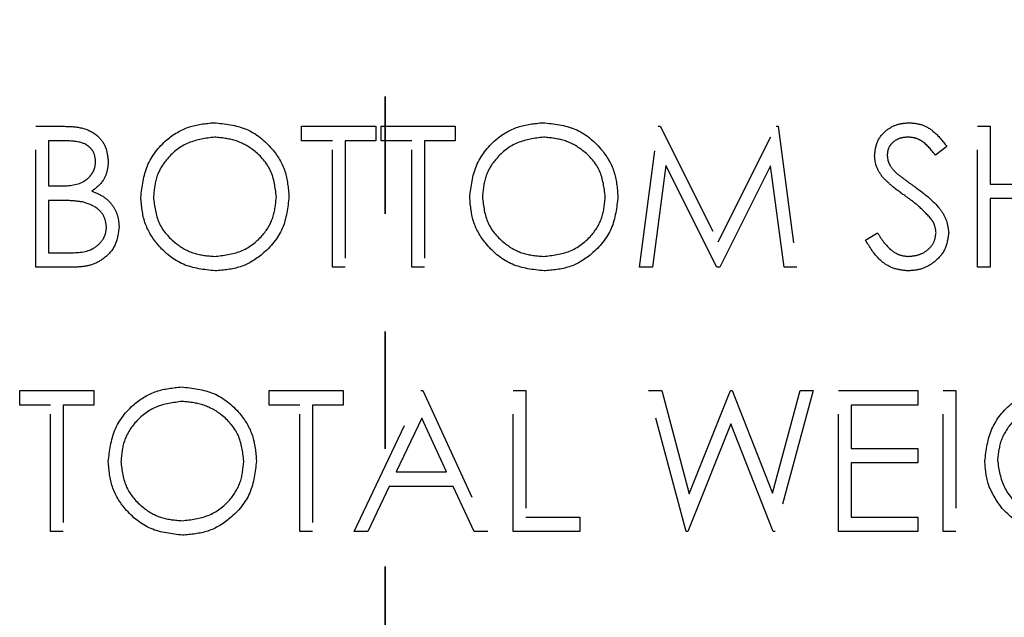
# Model space of a CAD drawing. Header units: inches. Extents: x 1694 to 2505, y -239 to -56.
# Tile 24 of 179: x 1745.506 to 1746.344, y -165.482 to -164.974. Entities that reach past the tile are written whole.
import ezdxf

# ---------------------------------------------------------------- set-up
doc = ezdxf.new("R2010")
doc.units = ezdxf.units.IN
doc.header["$LTSCALE"] = 0.5
doc.header["$MEASUREMENT"] = 0
doc.linetypes.add('HIDDEN', pattern=[0.225, 0.15, -0.075])
doc.linetypes.add('PHANTOM', pattern=[0.25, 0.125, -0.025, 0.025, -0.025, 0.025, -0.025])
doc.layers.add('SID-M-H', color=4, linetype='HIDDEN')

msp = doc.modelspace()

# ---------------------------------------------------------------- linework, layer by layer
at = {"color": 7, "linetype": 'PHANTOM', "lineweight": 35}
msp.add_line((1745.81658, -137.23909), (1745.81658, -171.9591), dxfattribs=at)
at = {"layer": 'SID-M-H'}
for p, q in [((1745.51942, -165.06442), (1745.54283, -165.06442)), ((1745.51942, -165.18442), (1745.51942, -165.06442)), ((1745.74557, -165.06442), (1745.80865, -165.06442)), ((1745.74557, -165.07673), (1745.74557, -165.06442)), ((1745.80865, -165.06442), (1745.80865, -165.07673)), ((1745.81326, -165.06442), (1745.87634, -165.06442)), ((1745.81326, -165.07673), (1745.81326, -165.06442)), ((1745.87634, -165.06442), (1745.87634, -165.07673)), ((1746.03326, -165.18442), (1746.04911, -165.06442)), ((1746.04911, -165.06442), (1746.05064, -165.06442)), ((1746.05064, -165.06442), (1746.10019, -165.16288)), ((1746.10019, -165.16288), (1746.14961, -165.06442)), ((1746.14961, -165.06442), (1746.15117, -165.06442)), ((1746.15117, -165.06442), (1746.16711, -165.18442)), ((1746.32096, -165.18442), (1746.32096, -165.06442)), ((1746.32096, -165.06442), (1746.33173, -165.06442)), ((1746.33173, -165.06442), (1746.33173, -165.11365)), ((1745.5448, -165.07673), (1745.53019, -165.07673)), ((1745.53019, -165.07673), (1745.53019, -165.11519)), ((1745.77173, -165.07673), (1745.74557, -165.07673)), ((1745.77173, -165.18442), (1745.77173, -165.07673)), ((1745.78249, -165.07673), (1745.78249, -165.18442)), ((1745.80865, -165.07673), (1745.78249, -165.07673)), ((1745.83942, -165.07673), (1745.81326, -165.07673)), ((1745.83942, -165.18442), (1745.83942, -165.07673)), ((1745.85019, -165.07673), (1745.85019, -165.18442)), ((1745.87634, -165.07673), (1745.85019, -165.07673)), ((1746.2948, -165.08166), (1746.28507, -165.08904)), ((1746.05557, -165.09788), (1746.04411, -165.18442)), ((1746.09906, -165.18442), (1746.05557, -165.09788)), ((1746.1448, -165.09808), (1746.10148, -165.18442)), ((1746.15629, -165.18442), (1746.1448, -165.09808)), ((1745.53019, -165.11519), (1745.53742, -165.11519)), ((1746.33173, -165.11365), (1746.39326, -165.11365)), ((1746.39326, -165.12596), (1746.33173, -165.12596)), ((1746.33173, -165.12596), (1746.33173, -165.18442)), ((1745.53019, -165.1275), (1745.53019, -165.17212)), ((1745.53733, -165.1275), (1745.53019, -165.1275)), ((1746.22557, -165.16127), (1746.23572, -165.15519)), ((1745.53019, -165.17212), (1745.54552, -165.17212)), ((1745.55187, -165.18442), (1745.51942, -165.18442)), ((1745.78249, -165.18442), (1745.77173, -165.18442)), ((1745.85019, -165.18442), (1745.83942, -165.18442)), ((1746.04411, -165.18442), (1746.03326, -165.18442)), ((1746.10148, -165.18442), (1746.09906, -165.18442)), ((1746.16711, -165.18442), (1746.15629, -165.18442)), ((1746.33173, -165.18442), (1746.32096, -165.18442)), ((1745.50557, -165.28942), (1745.56865, -165.28942)), ((1745.50557, -165.30173), (1745.50557, -165.28942)), ((1745.56865, -165.28942), (1745.56865, -165.30173)), ((1745.71788, -165.28942), (1745.78096, -165.28942)), ((1745.71788, -165.30173), (1745.71788, -165.28942)), ((1745.78096, -165.28942), (1745.78096, -165.30173)), ((1745.79019, -165.40942), (1745.84711, -165.28942)), ((1745.84711, -165.28942), (1745.84865, -165.28942)), ((1745.84865, -165.28942), (1745.90403, -165.40942)), ((1745.92557, -165.28942), (1745.93634, -165.28942)), ((1745.92557, -165.40942), (1745.92557, -165.28942)), ((1745.93634, -165.28942), (1745.93634, -165.39712)), ((1746.04096, -165.28942), (1746.05209, -165.28942)), ((1746.07288, -165.40942), (1746.04096, -165.28942)), ((1746.05209, -165.28942), (1746.07557, -165.37743)), ((1746.07557, -165.37743), (1746.1105, -165.28942)), ((1746.1105, -165.28942), (1746.11206, -165.28942)), ((1746.11206, -165.28942), (1746.14634, -165.37683)), ((1746.14634, -165.37683), (1746.16995, -165.28942)), ((1746.18096, -165.28942), (1746.1486, -165.40942)), ((1746.16995, -165.28942), (1746.18096, -165.28942)), ((1746.20249, -165.28942), (1746.27019, -165.28942)), ((1746.20249, -165.40942), (1746.20249, -165.28942)), ((1746.27019, -165.28942), (1746.27019, -165.30173)), ((1746.29173, -165.28942), (1746.30249, -165.28942)), ((1746.29173, -165.40942), (1746.29173, -165.28942)), ((1746.30249, -165.28942), (1746.30249, -165.40942)), ((1745.53173, -165.30173), (1745.50557, -165.30173)), ((1745.53173, -165.40942), (1745.53173, -165.30173)), ((1745.54249, -165.30173), (1745.54249, -165.40942)), ((1745.56865, -165.30173), (1745.54249, -165.30173)), ((1745.74403, -165.30173), (1745.71788, -165.30173)), ((1745.74403, -165.40942), (1745.74403, -165.30173)), ((1745.7548, -165.30173), (1745.7548, -165.40942)), ((1745.78096, -165.30173), (1745.7548, -165.30173)), ((1746.27019, -165.30173), (1746.21326, -165.30173)), ((1746.21326, -165.30173), (1746.21326, -165.33865)), ((1745.84776, -165.31281), (1745.82603, -165.35865)), ((1745.86891, -165.35865), (1745.84776, -165.31281)), ((1746.11096, -165.31764), (1746.07442, -165.40942)), ((1746.14706, -165.40942), (1746.11096, -165.31764)), ((1746.21326, -165.33865), (1746.27019, -165.33865)), ((1746.27019, -165.33865), (1746.27019, -165.35096)), ((1746.21326, -165.35096), (1746.21326, -165.39712)), ((1746.27019, -165.35096), (1746.21326, -165.35096)), ((1745.82603, -165.35865), (1745.86891, -165.35865)), ((1745.82019, -165.37096), (1745.80194, -165.40942)), ((1745.87459, -165.37096), (1745.82019, -165.37096)), ((1745.89233, -165.40942), (1745.87459, -165.37096)), ((1745.93634, -165.39712), (1745.98249, -165.39712)), ((1745.98249, -165.39712), (1745.98249, -165.40942)), ((1746.21326, -165.39712), (1746.27019, -165.39712)), ((1746.27019, -165.39712), (1746.27019, -165.40942)), ((1745.54249, -165.40942), (1745.53173, -165.40942)), ((1745.7548, -165.40942), (1745.74403, -165.40942)), ((1745.80194, -165.40942), (1745.79019, -165.40942)), ((1745.90403, -165.40942), (1745.89233, -165.40942)), ((1745.98249, -165.40942), (1745.92557, -165.40942)), ((1746.07442, -165.40942), (1746.07288, -165.40942)), ((1746.1486, -165.40942), (1746.14706, -165.40942)), ((1746.27019, -165.40942), (1746.20249, -165.40942)), ((1746.30249, -165.40942), (1746.29173, -165.40942))]:
    msp.add_line(p, q, dxfattribs=at)
for points, knots in [([(1745.54283, -165.06442), (1745.54797, -165.06453), (1745.5582, -165.06475), (1745.57173, -165.07087), (1745.57961, -165.08208), (1745.58051, -165.09013), (1745.58096, -165.09416)], [0, 0, 0, 0, 0.2813174, 0.559922, 0.7799345, 1, 1, 1, 1]), ([(1745.60865, -165.12495), (1745.60976, -165.11569), (1745.61197, -165.09718), (1745.6284, -165.07609), (1745.64913, -165.06352), (1745.66368, -165.06207), (1745.67096, -165.06135)], [0, 0, 0, 0, 0.279731, 0.559327, 0.77968, 1, 1, 1, 1]), ([(1745.67096, -165.06135), (1745.68036, -165.06233), (1745.69916, -165.06431), (1745.72019, -165.08134), (1745.73295, -165.10224), (1745.73418, -165.11699), (1745.7348, -165.12438)], [0, 0, 0, 0, 0.279767, 0.559358, 0.779571, 1, 1, 1, 1]), ([(1745.88865, -165.12495), (1745.88976, -165.11569), (1745.89197, -165.09718), (1745.9084, -165.07609), (1745.92913, -165.06352), (1745.94368, -165.06207), (1745.95096, -165.06135)], [0, 0, 0, 0, 0.279731, 0.559327, 0.77968, 1, 1, 1, 1]), ([(1745.95096, -165.06135), (1745.96036, -165.06233), (1745.97916, -165.06431), (1746.00019, -165.08134), (1746.01295, -165.10224), (1746.01418, -165.11699), (1746.0148, -165.12438)], [0, 0, 0, 0, 0.279767, 0.559358, 0.779571, 1, 1, 1, 1]), ([(1746.23326, -165.08935), (1746.23378, -165.08509), (1746.23482, -165.07657), (1746.24302, -165.06732), (1746.25282, -165.0622), (1746.25949, -165.06163), (1746.26283, -165.06135)], [0, 0, 0, 0, 0.279553, 0.558798, 0.779378, 1, 1, 1, 1]), ([(1746.26283, -165.06135), (1746.26653, -165.06171), (1746.27392, -165.06243), (1746.28548, -165.06949), (1746.29126, -165.07704), (1746.2948, -165.08166)], [0, 0, 0, 0, 0.27975, 0.559501, 1, 1, 1, 1]), ([(1745.57019, -165.09438), (1745.56984, -165.09142), (1745.56931, -165.08698), (1745.56552, -165.0824), (1745.55835, -165.07727), (1745.55082, -165.07697), (1745.5448, -165.07673)], [0, 0, 0, 0, 0.249284, 0.374925, 0.500645, 1, 1, 1, 1]), ([(1745.67148, -165.07365), (1745.66391, -165.07464), (1745.64876, -165.07661), (1745.63142, -165.08997), (1745.62105, -165.10697), (1745.61996, -165.11893), (1745.61942, -165.1249)], [0, 0, 0, 0, 0.279627, 0.55935, 0.77963, 1, 1, 1, 1]), ([(1745.72403, -165.12435), (1745.72311, -165.11673), (1745.72127, -165.1015), (1745.70667, -165.08497), (1745.68937, -165.07542), (1745.67745, -165.07424), (1745.67148, -165.07365)], [0, 0, 0, 0, 0.279468, 0.55887, 0.779516, 1, 1, 1, 1]), ([(1745.95148, -165.07365), (1745.94391, -165.07464), (1745.92876, -165.07661), (1745.91142, -165.08997), (1745.90105, -165.10697), (1745.89996, -165.11893), (1745.89942, -165.1249)], [0, 0, 0, 0, 0.279627, 0.55935, 0.77963, 1, 1, 1, 1]), ([(1746.00403, -165.12435), (1746.00311, -165.11673), (1746.00127, -165.1015), (1745.98667, -165.08497), (1745.96937, -165.07542), (1745.95745, -165.07424), (1745.95148, -165.07365)], [0, 0, 0, 0, 0.279468, 0.55887, 0.779516, 1, 1, 1, 1]), ([(1746.26163, -165.07365), (1746.25919, -165.07384), (1746.25433, -165.07422), (1746.24847, -165.07796), (1746.24462, -165.0831), (1746.24423, -165.08693), (1746.24403, -165.08885)], [0, 0, 0, 0, 0.2802743, 0.5599314, 0.7799201, 1, 1, 1, 1]), ([(1746.28507, -165.08904), (1746.28167, -165.08469), (1746.27695, -165.07863), (1746.26807, -165.07414), (1746.26378, -165.07382), (1746.26163, -165.07365)], [0, 0, 0, 0, 0.5598185, 0.7798479, 1, 1, 1, 1]), ([(1746.23997, -165.10762), (1746.23786, -165.10451), (1746.23408, -165.09895), (1746.23351, -165.09228), (1746.23326, -165.08935)], [0, 0, 0, 0, 0.55984, 1, 1, 1, 1]), ([(1746.24403, -165.08885), (1746.24417, -165.09052), (1746.24445, -165.09387), (1746.24705, -165.09939), (1746.25009, -165.10247), (1746.25194, -165.10435)], [0, 0, 0, 0, 0.279946, 0.559774, 1, 1, 1, 1]), ([(1745.53742, -165.11519), (1745.54496, -165.11517), (1745.55439, -165.11515), (1745.56368, -165.10907), (1745.56729, -165.10489), (1745.56975, -165.09987), (1745.57004, -165.09621), (1745.57019, -165.09438)], [0, 0, 0, 0, 0.498607, 0.624009, 0.749401, 0.874736, 1, 1, 1, 1]), ([(1745.58096, -165.09416), (1745.58075, -165.09699), (1745.58034, -165.10265), (1745.57639, -165.11227), (1745.57061, -165.11688), (1745.56709, -165.11969)], [0, 0, 0, 0, 0.280867, 0.561527, 1, 1, 1, 1]), ([(1746.25963, -165.12394), (1746.25572, -165.12118), (1746.24874, -165.11624), (1746.24265, -165.11025), (1746.23997, -165.10762)], [0, 0, 0, 0, 0.560413, 1, 1, 1, 1]), ([(1746.25194, -165.10435), (1746.2549, -165.10665), (1746.26019, -165.11075), (1746.26566, -165.1146), (1746.26807, -165.1163)], [0, 0, 0, 0, 0.559906, 1, 1, 1, 1]), ([(1746.26807, -165.1163), (1746.27559, -165.12187), (1746.28607, -165.12963), (1746.29499, -165.14407), (1746.29589, -165.15138), (1746.29634, -165.15502)], [0, 0, 0, 0, 0.560115, 0.780284, 1, 1, 1, 1]), ([(1745.56709, -165.11969), (1745.57068, -165.12115), (1745.57786, -165.12406), (1745.58542, -165.13209), (1745.58952, -165.14127), (1745.58997, -165.14733), (1745.59019, -165.15036)], [0, 0, 0, 0, 0.280382, 0.559606, 0.779765, 1, 1, 1, 1]), ([(1745.67192, -165.1875), (1745.66262, -165.18647), (1745.64402, -165.18441), (1745.62334, -165.16745), (1745.61059, -165.14685), (1745.60929, -165.13225), (1745.60865, -165.12495)], [0, 0, 0, 0, 0.2796633, 0.5593539, 0.7796364, 1, 1, 1, 1]), ([(1745.61942, -165.1249), (1745.62034, -165.13247), (1745.62217, -165.1476), (1745.63668, -165.1639), (1745.65368, -165.17373), (1745.66555, -165.17471), (1745.67148, -165.17519)], [0, 0, 0, 0, 0.279416, 0.559077, 0.779478, 1, 1, 1, 1]), ([(1745.67148, -165.17519), (1745.67911, -165.17432), (1745.69434, -165.17259), (1745.712, -165.15945), (1745.72238, -165.14234), (1745.72348, -165.13035), (1745.72403, -165.12435)], [0, 0, 0, 0, 0.27983, 0.559389, 0.779654, 1, 1, 1, 1]), ([(1745.7348, -165.12438), (1745.73375, -165.13369), (1745.73164, -165.15231), (1745.71454, -165.17295), (1745.69386, -165.18563), (1745.67923, -165.18688), (1745.67192, -165.1875)], [0, 0, 0, 0, 0.27963, 0.559343, 0.779597, 1, 1, 1, 1]), ([(1745.95192, -165.1875), (1745.94262, -165.18647), (1745.92402, -165.18441), (1745.90334, -165.16745), (1745.89059, -165.14685), (1745.88929, -165.13225), (1745.88865, -165.12495)], [0, 0, 0, 0, 0.279663, 0.559354, 0.779636, 1, 1, 1, 1]), ([(1745.89942, -165.1249), (1745.90034, -165.13247), (1745.90217, -165.1476), (1745.91668, -165.1639), (1745.93368, -165.17373), (1745.94555, -165.17471), (1745.95148, -165.17519)], [0, 0, 0, 0, 0.279416, 0.559077, 0.779478, 1, 1, 1, 1]), ([(1745.95148, -165.17519), (1745.95911, -165.17432), (1745.97434, -165.17259), (1745.992, -165.15945), (1746.00238, -165.14234), (1746.00348, -165.13035), (1746.00403, -165.12435)], [0, 0, 0, 0, 0.27983, 0.559389, 0.779654, 1, 1, 1, 1]), ([(1746.0148, -165.12438), (1746.01375, -165.13369), (1746.01164, -165.15231), (1745.99454, -165.17295), (1745.97386, -165.18563), (1745.95923, -165.18688), (1745.95192, -165.1875)], [0, 0, 0, 0, 0.27963, 0.559343, 0.779597, 1, 1, 1, 1]), ([(1746.28127, -165.14308), (1746.27757, -165.13912), (1746.27096, -165.13205), (1746.2631, -165.12642), (1746.25963, -165.12394)], [0, 0, 0, 0, 0.5594958, 1, 1, 1, 1]), ([(1745.55978, -165.12892), (1745.5556, -165.1284), (1745.54815, -165.12748), (1745.54063, -165.12749), (1745.53733, -165.1275)], [0, 0, 0, 0, 0.559734, 1, 1, 1, 1]), ([(1745.57942, -165.15036), (1745.57906, -165.14742), (1745.57834, -165.14153), (1745.5714, -165.13297), (1745.56418, -165.13045), (1745.55978, -165.12892)], [0, 0, 0, 0, 0.2799437, 0.5604286, 1, 1, 1, 1]), ([(1746.28557, -165.15486), (1746.28528, -165.15247), (1746.28475, -165.14819), (1746.28233, -165.14464), (1746.28127, -165.14308)], [0, 0, 0, 0, 0.55899, 1, 1, 1, 1]), ([(1745.54552, -165.17212), (1745.55337, -165.17211), (1745.56512, -165.17209), (1745.57547, -165.16288), (1745.57893, -165.15605), (1745.57925, -165.15226), (1745.57942, -165.15036)], [0, 0, 0, 0, 0.49936, 0.748736, 0.874399, 1, 1, 1, 1]), ([(1745.59019, -165.15036), (1745.58948, -165.15574), (1745.58805, -165.1665), (1745.57726, -165.17791), (1745.56455, -165.1837), (1745.5561, -165.18418), (1745.55187, -165.18442)], [0, 0, 0, 0, 0.2791411, 0.5586537, 0.779059, 1, 1, 1, 1]), ([(1746.23572, -165.15519), (1746.23928, -165.16067), (1746.24425, -165.16831), (1746.25442, -165.1744), (1746.25952, -165.17493), (1746.26206, -165.17519)], [0, 0, 0, 0, 0.5593206, 0.7797817, 1, 1, 1, 1]), ([(1746.26206, -165.17519), (1746.26529, -165.17487), (1746.27173, -165.17422), (1746.27962, -165.16937), (1746.28462, -165.16246), (1746.28525, -165.15739), (1746.28557, -165.15486)], [0, 0, 0, 0, 0.2802764, 0.5601478, 0.7801531, 1, 1, 1, 1]), ([(1746.29634, -165.15502), (1746.29567, -165.15993), (1746.29433, -165.16976), (1746.28473, -165.18022), (1746.27365, -165.18656), (1746.26593, -165.18719), (1746.26206, -165.1875)], [0, 0, 0, 0, 0.279183, 0.559085, 0.779446, 1, 1, 1, 1]), ([(1746.26206, -165.1875), (1746.25762, -165.18706), (1746.24874, -165.18617), (1746.23507, -165.17712), (1746.22917, -165.16729), (1746.22557, -165.16127)], [0, 0, 0, 0, 0.27988, 0.559666, 1, 1, 1, 1]), ([(1745.58096, -165.34995), (1745.58206, -165.34069), (1745.58428, -165.32218), (1745.6007, -165.30109), (1745.62144, -165.28852), (1745.63599, -165.28707), (1745.64326, -165.28635)], [0, 0, 0, 0, 0.279731, 0.559327, 0.77968, 1, 1, 1, 1]), ([(1745.64326, -165.28635), (1745.65267, -165.28733), (1745.67147, -165.28931), (1745.6925, -165.30634), (1745.70526, -165.32724), (1745.70649, -165.34199), (1745.70711, -165.34938)], [0, 0, 0, 0, 0.279767, 0.559358, 0.779571, 1, 1, 1, 1]), ([(1746.32711, -165.34938), (1746.32829, -165.33997), (1746.33066, -165.32116), (1746.34792, -165.30007), (1746.36944, -165.28813), (1746.38425, -165.28694), (1746.39165, -165.28635)], [0, 0, 0, 0, 0.27959, 0.559072, 0.779411, 1, 1, 1, 1]), ([(1745.64379, -165.29865), (1745.63622, -165.29964), (1745.62106, -165.30161), (1745.60373, -165.31497), (1745.59336, -165.33197), (1745.59227, -165.34393), (1745.59173, -165.3499)], [0, 0, 0, 0, 0.279627, 0.55935, 0.77963, 1, 1, 1, 1]), ([(1745.69634, -165.34935), (1745.69542, -165.34173), (1745.69358, -165.3265), (1745.67897, -165.30997), (1745.66168, -165.30042), (1745.64975, -165.29924), (1745.64379, -165.29865)], [0, 0, 0, 0, 0.279468, 0.55887, 0.779516, 1, 1, 1, 1]), ([(1746.39129, -165.29865), (1746.3837, -165.29958), (1746.36853, -165.30143), (1746.3508, -165.31424), (1746.3399, -165.33098), (1746.33855, -165.34292), (1746.33788, -165.34889)], [0, 0, 0, 0, 0.279847, 0.559555, 0.779847, 1, 1, 1, 1]), ([(1745.64423, -165.4125), (1745.63493, -165.41147), (1745.61633, -165.40941), (1745.59564, -165.39245), (1745.58289, -165.37185), (1745.5816, -165.35725), (1745.58096, -165.34995)], [0, 0, 0, 0, 0.279663, 0.559354, 0.779636, 1, 1, 1, 1]), ([(1745.59173, -165.3499), (1745.59264, -165.35747), (1745.59448, -165.3726), (1745.60898, -165.3889), (1745.62598, -165.39873), (1745.63786, -165.39971), (1745.64379, -165.40019)], [0, 0, 0, 0, 0.279416, 0.559077, 0.779478, 1, 1, 1, 1]), ([(1745.64379, -165.40019), (1745.65141, -165.39932), (1745.66665, -165.39759), (1745.6843, -165.38445), (1745.69469, -165.36734), (1745.69579, -165.35535), (1745.69634, -165.34935)], [0, 0, 0, 0, 0.27983, 0.559389, 0.779654, 1, 1, 1, 1]), ([(1745.70711, -165.34938), (1745.70605, -165.35869), (1745.70394, -165.37731), (1745.68685, -165.39795), (1745.66617, -165.41063), (1745.65154, -165.41188), (1745.64423, -165.4125)], [0, 0, 0, 0, 0.27963, 0.559343, 0.779597, 1, 1, 1, 1]), ([(1746.34182, -165.38981), (1746.33708, -165.38295), (1746.32862, -165.37068), (1746.32757, -165.35589), (1746.32711, -165.34938)], [0, 0, 0, 0, 0.559317, 1, 1, 1, 1]), ([(1746.33788, -165.34889), (1746.33911, -165.35683), (1746.34156, -165.37271), (1746.35749, -165.38948), (1746.37599, -165.39871), (1746.3885, -165.3997), (1746.39475, -165.40019)], [0, 0, 0, 0, 0.279061, 0.558584, 0.779236, 1, 1, 1, 1]), ([(1746.39382, -165.4125), (1746.38261, -165.41148), (1746.36258, -165.40965), (1746.34817, -165.39588), (1746.34182, -165.38981)], [0, 0, 0, 0, 0.559617, 1, 1, 1, 1])]:
    msp.add_open_spline(points, degree=3, knots=knots, dxfattribs=at)

doc.saveas('drawing.dxf')
